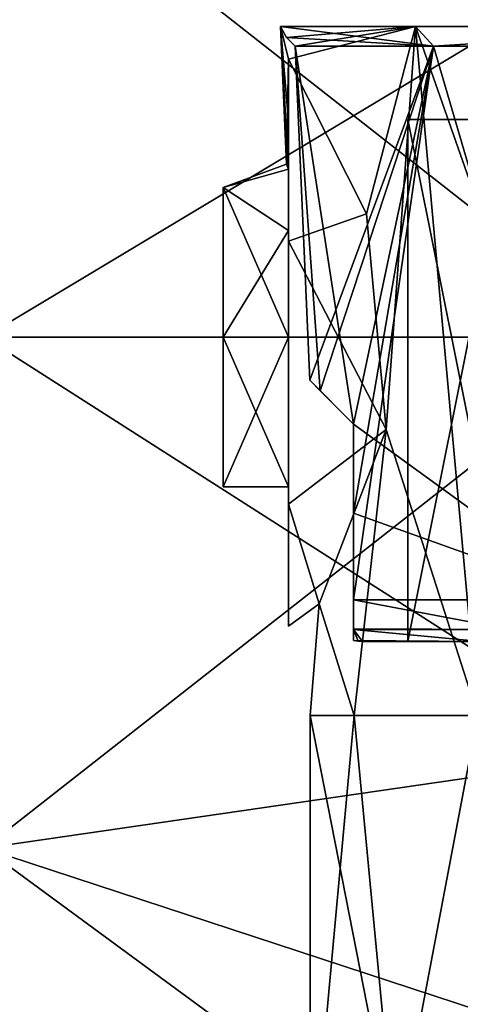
# Model space of a CAD drawing. Header units: millimetres. Extents: x -106 to 241, y -380 to 275.
# Tile 181 of 205: x 175 to 185, y 11 to 34. Entities that reach past the tile are written whole.
import ezdxf

# ---------------------------------------------------------------- set-up
doc = ezdxf.new("R2010")
doc.units = ezdxf.units.MM
doc.header["$LTSCALE"] = 65.185185
for name, color, linetype in [('1114', 7, 'CONTINUOUS'), ('1115', 7, 'CONTINUOUS'), ('1116', 7, 'CONTINUOUS'), ('1117', 7, 'CONTINUOUS'), ('1120', 7, 'CONTINUOUS'), ('1123', 7, 'CONTINUOUS'), ('1124', 7, 'CONTINUOUS'), ('1125', 7, 'CONTINUOUS'), ('1127', 7, 'CONTINUOUS'), ('1128', 7, 'CONTINUOUS'), ('1129', 7, 'CONTINUOUS'), ('1130', 7, 'CONTINUOUS'), ('1131', 7, 'CONTINUOUS'), ('1132', 7, 'CONTINUOUS'), ('1133', 7, 'CONTINUOUS'), ('1134', 7, 'CONTINUOUS'), ('1135', 7, 'CONTINUOUS'), ('1136', 7, 'CONTINUOUS'), ('1137', 7, 'CONTINUOUS'), ('1140', 7, 'CONTINUOUS'), ('1580', 7, 'CONTINUOUS')]:
    doc.layers.add(name, color=color, linetype=linetype)

msp = doc.modelspace()

# ---------------------------------------------------------------- linework, layer by layer
at = {"layer": '1114', "color": 7, "linetype": 'CONTINUOUS', "true_color": 0xcad1ee}
for points in [[(179.8, 29.942, 22.912), (181.3, 30.359, 23.946), (181.254, 30.475, 24.9), (179.8, 29.942, 22.912)], [(181.3, 30.359, 25.854), (179.8, 29.942, 22.912), (181.254, 30.475, 24.9), (181.3, 30.359, 25.854)], [(181.3, 28.95, 21.77), (181.3, 30.359, 23.946), (179.8, 29.942, 22.912), (181.3, 28.95, 21.77)], [(179.8, 29.942, 26.888), (179.8, 29.942, 22.912), (181.3, 30.359, 25.854), (179.8, 29.942, 26.888)], [(181.3, 28.95, 28.03), (179.8, 29.942, 26.888), (181.3, 30.359, 25.854), (181.3, 28.95, 28.03)], [(179.8, 26.5, 20.925), (181.3, 28.95, 21.77), (179.8, 29.942, 22.912), (179.8, 26.5, 20.925)], [(179.8, 26.5, 28.875), (179.8, 29.942, 26.888), (181.3, 26.5, 28.875), (179.8, 26.5, 28.875)], [(181.3, 26.5, 28.875), (179.8, 29.942, 26.888), (181.3, 28.95, 28.03), (181.3, 26.5, 28.875)], [(181.3, 26.5, 20.925), (181.3, 28.95, 21.77), (179.8, 26.5, 20.925), (181.3, 26.5, 20.925)]]:
    msp.add_3dface(points, dxfattribs=at)
at = {"layer": '1115', "color": 7, "linetype": 'CONTINUOUS', "true_color": 0xcad1ee}
for points in [[(181.3, 28.706, 31.174), (181.3, 32.894, 26.727), (183.095, 29.333, 30.916), (181.3, 28.706, 31.174)], [(181.3, 32.894, 23.073), (181.3, 28.706, 18.626), (183.095, 29.333, 18.884), (181.3, 32.894, 23.073)], [(183.55, 24.377, 31.202), (181.3, 28.706, 31.174), (183.095, 29.333, 30.916), (183.55, 24.377, 31.202)], [(183.095, 29.333, 18.884), (181.3, 28.706, 18.626), (183.55, 24.377, 18.598), (183.095, 29.333, 18.884)], [(181.3, 22.656, 30.326), (181.3, 28.706, 31.174), (183.55, 24.377, 31.202), (181.3, 22.656, 30.326)], [(181.3, 28.706, 18.626), (181.3, 22.656, 19.474), (183.55, 24.377, 18.598), (181.3, 28.706, 18.626)], [(182.005, 20.367, 27.47), (181.3, 22.656, 30.326), (183.55, 24.377, 31.202), (182.005, 20.367, 27.47)], [(183.55, 24.377, 18.598), (181.3, 22.656, 19.474), (182.005, 20.367, 22.33), (183.55, 24.377, 18.598)], [(181.3, 19.85, 24.9), (181.3, 22.656, 30.326), (182.005, 20.367, 27.47), (181.3, 19.85, 24.9)], [(181.3, 22.656, 19.474), (181.3, 19.85, 24.9), (182.005, 20.367, 22.33), (181.3, 22.656, 19.474)], [(182.005, 20.367, 22.33), (181.3, 19.85, 24.9), (182.005, 20.367, 27.47), (182.005, 20.367, 22.33)]]:
    msp.add_3dface(points, dxfattribs=at)
at = {"layer": '1116', "color": 7, "linetype": 'CONTINUOUS', "true_color": 0xcad1ee}
for points in [[(174.3, 26.5, 4.9), (174.3, 38.256, 8.72), (189.3, 26.5, 5.424), (174.3, 26.5, 4.9)], [(174.3, 38.256, 41.08), (174.3, 26.5, 44.9), (189.3, 35.495, 42.174), (174.3, 38.256, 41.08)], [(189.3, 26.5, 5.424), (174.3, 38.256, 8.72), (189.3, 35.495, 7.626), (189.3, 26.5, 5.424)], [(189.3, 35.495, 42.174), (174.3, 26.5, 44.9), (189.3, 26.5, 44.376), (189.3, 35.495, 42.174)]]:
    msp.add_3dface(points, dxfattribs=at)
at = {"layer": '1117', "color": 7, "linetype": 'CONTINUOUS', "true_color": 0xcad1ee}
for points in [[(181.8, 6.762, 24.9), (183.761, 7.804, 18.789), (181.8, 17.8, 24.9), (181.8, 6.762, 24.9)], [(181.8, 17.8, 24.9), (183.761, 7.804, 18.789), (182.813, 17.8, 20.4), (181.8, 17.8, 24.9)], [(183.761, 7.804, 31.011), (181.8, 6.762, 24.9), (182.813, 17.8, 29.4), (183.761, 7.804, 31.011)], [(182.813, 17.8, 29.4), (181.8, 6.762, 24.9), (181.8, 17.8, 24.9), (182.813, 17.8, 29.4)], [(182.813, 17.8, 20.4), (183.761, 7.804, 18.789), (185.656, 17.8, 16.769), (182.813, 17.8, 20.4)], [(185.656, 17.8, 33.031), (183.761, 7.804, 31.011), (182.813, 17.8, 29.4), (185.656, 17.8, 33.031)], [(183.761, 7.804, 18.789), (189.3, 9.825, 14.838), (185.656, 17.8, 16.769), (183.761, 7.804, 18.789)], [(189.3, 9.825, 34.962), (183.761, 7.804, 31.011), (185.656, 17.8, 33.031), (189.3, 9.825, 34.962)]]:
    msp.add_3dface(points, dxfattribs=at)
at = {"layer": '1120', "color": 7, "linetype": 'CONTINUOUS', "true_color": 0xcad1ee}
for points in [[(174.3, 14.744, 8.72), (174.3, 26.5, 4.9), (189.3, 16.925, 7.94), (174.3, 14.744, 8.72)], [(174.3, 26.5, 4.9), (189.3, 26.5, 5.424), (189.3, 16.925, 7.94), (174.3, 26.5, 4.9)], [(174.3, 26.5, 44.9), (174.3, 14.744, 41.08), (189.3, 26.5, 44.376), (174.3, 26.5, 44.9)], [(189.3, 26.5, 44.376), (174.3, 14.744, 41.08), (189.3, 16.925, 41.86), (189.3, 26.5, 44.376)], [(174.3, 14.744, 41.08), (189.3, 9.825, 34.962), (189.3, 16.925, 41.86), (174.3, 14.744, 41.08)], [(189.3, 9.825, 14.838), (174.3, 14.744, 8.72), (189.3, 16.925, 7.94), (189.3, 9.825, 14.838)], [(174.3, 14.744, 41.08), (174.3, 7.479, 31.08), (189.3, 9.825, 34.962), (174.3, 14.744, 41.08)], [(174.3, 7.479, 18.72), (174.3, 14.744, 8.72), (183.761, 7.804, 18.789), (174.3, 7.479, 18.72)], [(174.3, 14.744, 8.72), (189.3, 9.825, 14.838), (183.761, 7.804, 18.789), (174.3, 14.744, 8.72)]]:
    msp.add_3dface(points, dxfattribs=at)
at = {"layer": '1123', "color": 7, "linetype": 'CONTINUOUS', "true_color": 0xcad1ee}
for points in [[(181.3, 28.95, 21.77), (181.3, 26.5, 20.925), (181.3, 32.894, 23.073), (181.3, 28.95, 21.77)], [(181.3, 28.95, 21.77), (181.3, 32.894, 23.073), (181.3, 31.467, 23.497), (181.3, 28.95, 21.77)], [(181.3, 26.5, 20.925), (181.3, 22.656, 19.474), (181.3, 32.894, 23.073), (181.3, 26.5, 20.925)], [(181.3, 28.95, 28.03), (181.3, 32.894, 26.727), (181.3, 28.706, 31.174), (181.3, 28.95, 28.03)], [(181.3, 32.894, 26.727), (181.3, 28.95, 28.03), (181.3, 31.467, 26.303), (181.3, 32.894, 26.727)], [(181.3, 22.656, 19.474), (181.3, 28.706, 18.626), (181.3, 32.894, 23.073), (181.3, 22.656, 19.474)], [(181.3, 30.359, 23.946), (181.3, 28.95, 21.77), (181.3, 31.467, 23.497), (181.3, 30.359, 23.946)], [(181.3, 28.95, 28.03), (181.3, 30.359, 25.854), (181.3, 31.467, 26.303), (181.3, 28.95, 28.03)], [(181.3, 26.5, 28.875), (181.3, 28.95, 28.03), (181.3, 28.706, 31.174), (181.3, 26.5, 28.875)], [(181.3, 26.5, 28.875), (181.3, 28.706, 31.174), (181.3, 22.656, 30.326), (181.3, 26.5, 28.875)], [(181.3, 22.656, 19.474), (181.3, 26.5, 20.925), (181.3, 23.058, 22.912), (181.3, 22.656, 19.474)], [(181.3, 26.5, 28.875), (181.3, 22.656, 30.326), (181.3, 23.058, 26.888), (181.3, 26.5, 28.875)], [(181.3, 22.656, 30.326), (181.3, 19.85, 24.9), (181.3, 23.058, 26.888), (181.3, 22.656, 30.326)], [(181.3, 19.85, 24.9), (181.3, 22.656, 19.474), (181.3, 23.058, 22.912), (181.3, 19.85, 24.9)], [(181.3, 23.058, 26.888), (181.3, 19.85, 24.9), (181.3, 23.058, 22.912), (181.3, 23.058, 26.888)]]:
    msp.add_3dface(points, dxfattribs=at)
at = {"layer": '1124', "color": 7, "linetype": 'CONTINUOUS', "true_color": 0xcad1ee}
for points in [[(181.3, 26.5, 20.925), (179.8, 26.5, 20.925), (179.8, 23.058, 22.912), (181.3, 26.5, 20.925)], [(181.3, 23.058, 22.912), (181.3, 26.5, 20.925), (179.8, 23.058, 22.912), (181.3, 23.058, 22.912)], [(179.8, 26.5, 28.875), (181.3, 26.5, 28.875), (181.3, 23.058, 26.888), (179.8, 26.5, 28.875)], [(179.8, 26.5, 28.875), (181.3, 23.058, 26.888), (179.8, 23.058, 26.888), (179.8, 26.5, 28.875)], [(181.3, 23.058, 26.888), (181.3, 23.058, 22.912), (179.8, 23.058, 26.888), (181.3, 23.058, 26.888)], [(179.8, 23.058, 26.888), (181.3, 23.058, 22.912), (179.8, 23.058, 22.912), (179.8, 23.058, 26.888)]]:
    msp.add_3dface(points, dxfattribs=at)
at = {"layer": '1125', "color": 7, "linetype": 'CONTINUOUS', "true_color": 0xcad1ee}
for points in [[(179.8, 26.5, 20.925), (179.8, 29.942, 22.912), (179.8, 26.5, 28.875), (179.8, 26.5, 20.925)], [(179.8, 29.942, 22.912), (179.8, 29.942, 26.888), (179.8, 26.5, 28.875), (179.8, 29.942, 22.912)], [(179.8, 26.5, 20.925), (179.8, 26.5, 28.875), (179.8, 23.058, 26.888), (179.8, 26.5, 20.925)], [(179.8, 26.5, 20.925), (179.8, 23.058, 26.888), (179.8, 23.058, 22.912), (179.8, 26.5, 20.925)]]:
    msp.add_3dface(points, dxfattribs=at)
at = {"layer": '1127', "linetype": 'CONTINUOUS'}
for points in [[(185.727, 19.5, 31.468), (183.008, 19.5, 24.9), (186.466, 19.5, 30.734), (185.727, 19.5, 31.468)], [(183.008, 19.5, 24.9), (185.727, 19.5, 18.332), (184.05, 19.5, 24.9), (183.008, 19.5, 24.9)], [(183.008, 19.5, 24.9), (184.05, 19.5, 24.9), (186.466, 19.5, 30.734), (183.008, 19.5, 24.9)], [(184.05, 19.5, 24.9), (185.727, 19.5, 18.332), (186.466, 19.5, 19.066), (184.05, 19.5, 24.9)]]:
    msp.add_3dface(points, dxfattribs=at)
at = {"layer": '1128', "linetype": 'CONTINUOUS'}
for points in [[(182.033, 25.267, 27.091), (182.8, 24.5, 29.291), (181.46, 33.193, 24.9), (182.033, 25.267, 27.091)], [(181.46, 33.193, 24.9), (182.8, 24.5, 29.291), (184.635, 33.193, 32.565), (181.46, 33.193, 24.9)], [(181.791, 25.509, 24.9), (182.033, 25.267, 27.091), (181.46, 33.193, 24.9), (181.791, 25.509, 24.9)], [(184.635, 33.193, 32.565), (182.8, 24.5, 29.291), (188.368, 20.457, 34.41), (184.635, 33.193, 32.565)], [(192.3, 33.193, 35.74), (184.635, 33.193, 32.565), (188.368, 20.457, 34.41), (192.3, 33.193, 35.74)], [(182.8, 24.5, 29.291), (182.8, 22.448, 29.075), (188.368, 20.457, 34.41), (182.8, 24.5, 29.291)], [(182.8, 22.448, 29.075), (182.8, 20.457, 28.857), (188.368, 20.457, 34.41), (182.8, 22.448, 29.075)]]:
    msp.add_3dface(points, dxfattribs=at)
at = {"layer": '1129', "linetype": 'CONTINUOUS'}
for points in [[(186.466, 19.5, 30.734), (184.05, 19.5, 24.9), (186.466, 31.5, 30.734), (186.466, 19.5, 30.734)], [(186.466, 31.5, 30.734), (184.05, 19.5, 24.9), (184.05, 31.5, 24.9), (186.466, 31.5, 30.734)]]:
    msp.add_3dface(points, dxfattribs=at)
at = {"layer": '1130', "linetype": 'CONTINUOUS'}
for points in [[(181.791, 25.509, 24.9), (181.46, 33.193, 24.9), (184.635, 33.193, 17.235), (181.791, 25.509, 24.9)], [(181.791, 25.509, 24.9), (184.635, 33.193, 17.235), (182.033, 25.267, 22.709), (181.791, 25.509, 24.9)], [(184.635, 33.193, 17.235), (182.8, 24.5, 20.509), (182.033, 25.267, 22.709), (184.635, 33.193, 17.235)], [(182.8, 22.448, 20.725), (182.8, 24.5, 20.509), (184.635, 33.193, 17.235), (182.8, 22.448, 20.725)], [(182.8, 20.457, 20.943), (182.8, 22.448, 20.725), (184.635, 33.193, 17.235), (182.8, 20.457, 20.943)], [(188.368, 20.457, 15.39), (182.8, 20.457, 20.943), (184.635, 33.193, 17.235), (188.368, 20.457, 15.39)], [(192.3, 33.193, 14.06), (188.368, 20.457, 15.39), (184.635, 33.193, 17.235), (192.3, 33.193, 14.06)]]:
    msp.add_3dface(points, dxfattribs=at)
at = {"layer": '1131', "linetype": 'CONTINUOUS'}
for points in [[(184.05, 19.5, 24.9), (186.466, 19.5, 19.066), (184.05, 31.5, 24.9), (184.05, 19.5, 24.9)], [(184.05, 31.5, 24.9), (186.466, 19.5, 19.066), (186.466, 31.5, 19.066), (184.05, 31.5, 24.9)]]:
    msp.add_3dface(points, dxfattribs=at)
at = {"layer": '1132', "linetype": 'CONTINUOUS'}
for points in [[(181.117, 33.639, 24.9), (184.225, 33.639, 17.164), (181.256, 33.391, 24.9), (181.117, 33.639, 24.9)], [(184.225, 33.639, 17.164), (181.46, 33.193, 24.9), (181.256, 33.391, 24.9), (184.225, 33.639, 17.164)], [(184.635, 33.193, 17.235), (181.46, 33.193, 24.9), (184.225, 33.639, 17.164), (184.635, 33.193, 17.235)], [(191.82, 33.639, 13.728), (184.635, 33.193, 17.235), (184.225, 33.639, 17.164), (191.82, 33.639, 13.728)], [(192.3, 33.193, 14.06), (184.635, 33.193, 17.235), (191.82, 33.639, 13.728), (192.3, 33.193, 14.06)]]:
    msp.add_3dface(points, dxfattribs=at)
at = {"layer": '1133', "linetype": 'CONTINUOUS'}
for points in [[(184.635, 33.193, 32.565), (181.117, 33.639, 24.9), (181.256, 33.391, 24.9), (184.635, 33.193, 32.565)], [(181.117, 33.639, 24.9), (184.635, 33.193, 32.565), (184.225, 33.639, 32.636), (181.117, 33.639, 24.9)], [(184.225, 33.639, 32.636), (184.635, 33.193, 32.565), (191.82, 33.639, 36.072), (184.225, 33.639, 32.636)], [(184.635, 33.193, 32.565), (192.3, 33.193, 35.74), (191.82, 33.639, 36.072), (184.635, 33.193, 32.565)], [(181.46, 33.193, 24.9), (184.635, 33.193, 32.565), (181.256, 33.391, 24.9), (181.46, 33.193, 24.9)]]:
    msp.add_3dface(points, dxfattribs=at)
at = {"layer": '1134', "linetype": 'CONTINUOUS'}
for points in [[(188.368, 20.457, 34.41), (182.8, 20.457, 28.857), (186.404, 19.778, 32.957), (188.368, 20.457, 34.41)], [(186.404, 19.778, 32.957), (182.8, 20.457, 28.857), (182.8, 19.789, 28.007), (186.404, 19.778, 32.957)], [(182.8, 19.774, 27.957), (186.404, 19.778, 32.957), (182.8, 19.789, 28.007), (182.8, 19.774, 27.957)], [(185.727, 19.5, 31.468), (186.404, 19.778, 32.957), (182.8, 19.774, 27.957), (185.727, 19.5, 31.468)], [(185.727, 19.5, 31.468), (182.8, 19.774, 27.957), (182.8, 19.522, 24.9), (185.727, 19.5, 31.468)], [(185.727, 19.5, 31.468), (182.8, 19.522, 24.9), (182.903, 19.505, 24.9), (185.727, 19.5, 31.468)], [(183.008, 19.5, 24.9), (185.727, 19.5, 31.468), (182.903, 19.505, 24.9), (183.008, 19.5, 24.9)]]:
    msp.add_3dface(points, dxfattribs=at)
at = {"layer": '1135', "linetype": 'CONTINUOUS'}
for points in [[(182.8, 20.457, 20.943), (188.368, 20.457, 15.39), (186.405, 19.778, 16.843), (182.8, 20.457, 20.943)], [(182.8, 20.457, 20.943), (186.405, 19.778, 16.843), (182.8, 19.789, 21.794), (182.8, 20.457, 20.943)], [(186.405, 19.778, 16.843), (182.8, 19.774, 21.842), (182.8, 19.789, 21.794), (186.405, 19.778, 16.843)], [(186.405, 19.778, 16.843), (185.727, 19.5, 18.332), (182.8, 19.774, 21.842), (186.405, 19.778, 16.843)], [(185.727, 19.5, 18.332), (183.008, 19.5, 24.9), (182.8, 19.774, 21.842), (185.727, 19.5, 18.332)], [(183.008, 19.5, 24.9), (182.903, 19.505, 24.9), (182.8, 19.774, 21.842), (183.008, 19.5, 24.9)], [(182.903, 19.505, 24.9), (182.8, 19.522, 24.9), (182.8, 19.774, 21.842), (182.903, 19.505, 24.9)]]:
    msp.add_3dface(points, dxfattribs=at)
at = {"layer": '1136', "linetype": 'CONTINUOUS'}
for points in [[(182.8, 20.457, 28.857), (182.8, 22.448, 29.075), (182.8, 24.5, 20.509), (182.8, 20.457, 28.857)], [(182.8, 20.457, 28.857), (182.8, 24.5, 20.509), (182.8, 19.789, 28.007), (182.8, 20.457, 28.857)], [(182.8, 22.448, 29.075), (182.8, 24.5, 29.291), (182.8, 24.5, 20.509), (182.8, 22.448, 29.075)], [(182.8, 24.5, 20.509), (182.8, 22.448, 20.725), (182.8, 20.457, 20.943), (182.8, 24.5, 20.509)], [(182.8, 24.5, 20.509), (182.8, 20.457, 20.943), (182.8, 19.789, 21.794), (182.8, 24.5, 20.509)], [(182.8, 24.5, 20.509), (182.8, 19.774, 27.957), (182.8, 19.789, 28.007), (182.8, 24.5, 20.509)], [(182.8, 19.774, 27.957), (182.8, 24.5, 20.509), (182.8, 19.522, 24.9), (182.8, 19.774, 27.957)], [(182.8, 19.522, 24.9), (182.8, 24.5, 20.509), (182.8, 19.774, 21.842), (182.8, 19.522, 24.9)], [(182.8, 19.774, 21.842), (182.8, 24.5, 20.509), (182.8, 19.789, 21.794), (182.8, 19.774, 21.842)]]:
    msp.add_3dface(points, dxfattribs=at)
at = {"layer": '1137', "linetype": 'CONTINUOUS'}
for points in [[(182.8, 24.5, 29.291), (182.033, 25.267, 27.091), (181.791, 25.509, 24.9), (182.8, 24.5, 29.291)], [(182.8, 24.5, 29.291), (181.791, 25.509, 24.9), (182.033, 25.267, 22.709), (182.8, 24.5, 29.291)], [(182.8, 24.5, 20.509), (182.8, 24.5, 29.291), (182.033, 25.267, 22.709), (182.8, 24.5, 20.509)]]:
    msp.add_3dface(points, dxfattribs=at)
at = {"layer": '1140', "linetype": 'CONTINUOUS'}
for points in [[(186.466, 31.5, 30.734), (184.05, 31.5, 24.9), (186.411, 31.5, 28.684), (186.466, 31.5, 30.734)], [(184.05, 31.5, 24.9), (186.466, 31.5, 19.066), (185.741, 31.5, 22.454), (184.05, 31.5, 24.9)], [(186.411, 31.5, 28.684), (184.05, 31.5, 24.9), (185.741, 31.5, 22.454), (186.411, 31.5, 28.684)]]:
    msp.add_3dface(points, dxfattribs=at)
at = {"layer": '1580', "linetype": 'CONTINUOUS'}
for points in [[(181.254, 30.475, 24.9), (181.3, 30.359, 23.946), (181.117, 33.639, 24.9), (181.254, 30.475, 24.9)], [(181.3, 30.359, 23.946), (181.3, 31.467, 23.497), (181.117, 33.639, 24.9), (181.3, 30.359, 23.946)], [(181.3, 32.894, 26.727), (181.254, 30.475, 24.9), (181.117, 33.639, 24.9), (181.3, 32.894, 26.727)], [(181.3, 32.894, 26.727), (181.117, 33.639, 24.9), (184.225, 33.639, 32.636), (181.3, 32.894, 26.727)], [(181.3, 31.467, 23.497), (181.3, 32.894, 23.073), (181.117, 33.639, 24.9), (181.3, 31.467, 23.497)], [(181.3, 32.894, 23.073), (184.225, 33.639, 17.164), (181.117, 33.639, 24.9), (181.3, 32.894, 23.073)], [(183.095, 29.333, 30.916), (181.3, 32.894, 26.727), (184.225, 33.639, 32.636), (183.095, 29.333, 30.916)], [(181.3, 32.894, 23.073), (183.095, 29.333, 18.884), (184.225, 33.639, 17.164), (181.3, 32.894, 23.073)], [(183.095, 29.333, 18.884), (183.55, 24.377, 18.598), (184.225, 33.639, 17.164), (183.095, 29.333, 18.884)], [(183.55, 24.377, 31.202), (183.095, 29.333, 30.916), (184.225, 33.639, 32.636), (183.55, 24.377, 31.202)], [(183.55, 24.377, 18.598), (185.656, 17.8, 16.769), (184.225, 33.639, 17.164), (183.55, 24.377, 18.598)], [(185.656, 17.8, 33.031), (183.55, 24.377, 31.202), (184.225, 33.639, 32.636), (185.656, 17.8, 33.031)], [(185.656, 17.8, 33.031), (184.225, 33.639, 32.636), (191.82, 33.639, 36.072), (185.656, 17.8, 33.031)], [(185.656, 17.8, 16.769), (189.781, 17.8, 14.707), (184.225, 33.639, 17.164), (185.656, 17.8, 16.769)], [(189.781, 17.8, 14.707), (191.82, 33.639, 13.728), (184.225, 33.639, 17.164), (189.781, 17.8, 14.707)], [(181.3, 30.359, 25.854), (181.254, 30.475, 24.9), (181.3, 32.894, 26.727), (181.3, 30.359, 25.854)], [(181.3, 30.359, 25.854), (181.3, 32.894, 26.727), (181.3, 31.467, 26.303), (181.3, 30.359, 25.854)], [(183.55, 24.377, 18.598), (182.005, 20.367, 22.33), (182.813, 17.8, 20.4), (183.55, 24.377, 18.598)], [(182.005, 20.367, 27.47), (183.55, 24.377, 31.202), (182.813, 17.8, 29.4), (182.005, 20.367, 27.47)], [(183.55, 24.377, 18.598), (182.813, 17.8, 20.4), (185.656, 17.8, 16.769), (183.55, 24.377, 18.598)], [(183.55, 24.377, 31.202), (185.656, 17.8, 33.031), (182.813, 17.8, 29.4), (183.55, 24.377, 31.202)], [(182.005, 20.367, 22.33), (182.005, 20.367, 27.47), (181.8, 17.8, 24.9), (182.005, 20.367, 22.33)], [(182.005, 20.367, 22.33), (181.8, 17.8, 24.9), (182.813, 17.8, 20.4), (182.005, 20.367, 22.33)], [(182.005, 20.367, 27.47), (182.813, 17.8, 29.4), (181.8, 17.8, 24.9), (182.005, 20.367, 27.47)]]:
    msp.add_3dface(points, dxfattribs=at)

doc.saveas('drawing.dxf')
